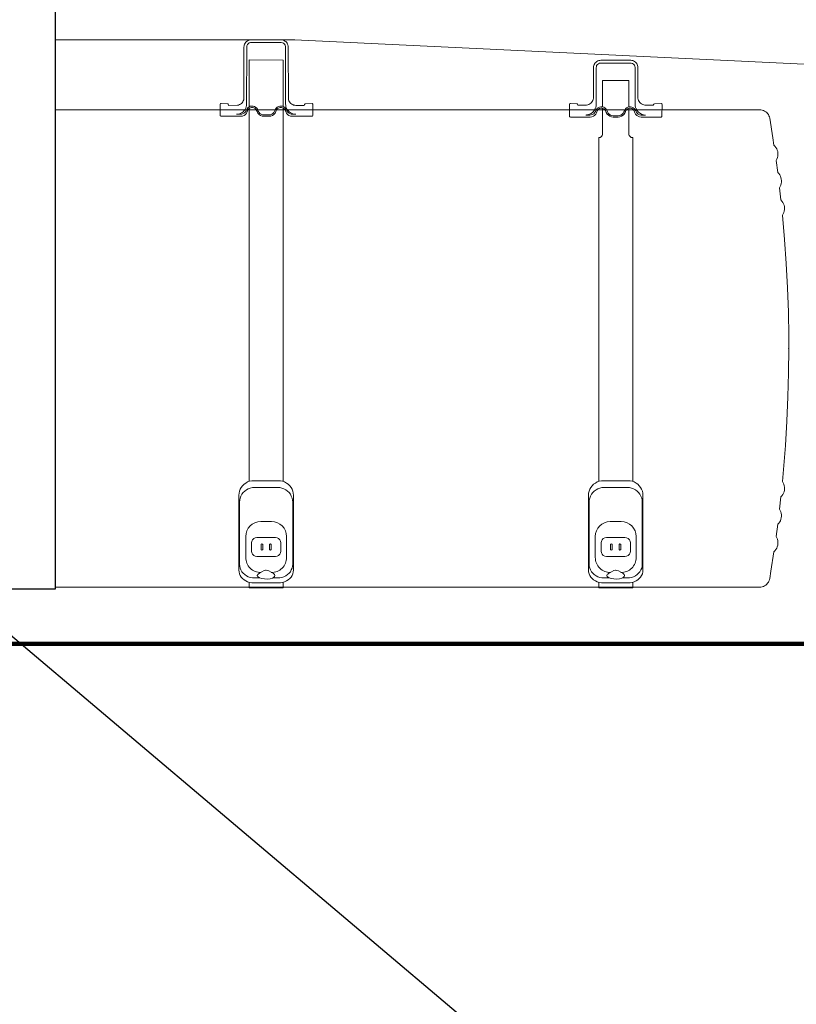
# Model space of a CAD drawing. Header units: millimetres. Extents: x 2204655785 to 2205143108, y 485765510 to 486291538.
# Tile 49 of 156: x 2204976786 to 2204977983, y 486172920 to 486174437. Entities that reach past the tile are written whole.
import ezdxf
from ezdxf.enums import TextEntityAlignment as Align
from ezdxf.lldxf.tags import DXFTag

# ---------------------------------------------------------------- set-up
doc = ezdxf.new("R2010")
doc.units = ezdxf.units.MM
for name, pattern in [('DASHED2', [9.525, 6.35, -3.175]), ('НЕВИДИМАЯX2', [19.05, 12.7, -6.35]), ('ОСЕВАЯ2', [28.575, 19.05, -3.175, 3.175, -3.175])]:
    doc.linetypes.add(name, pattern=pattern)
for name, color, linetype in [('206ППР Панелевоз', 7, 'Continuous'), ('ППР_Автокран СКАТ-40', 7, 'Continuous'), ('ППР_Автокран_Линия предупреждения', 1, 'Continuous'), ('ППР_Автокран_Опасная зона', 1, 'Continuous'), ('ППР_Автокран_Стрела', 7, 'Continuous'), ('ППР_Автокран_Стрела_15м', 7, 'Continuous'), ('ППР_Опасная зона от крана', 1, 'Continuous'), ('ППР_Разрез', 5, 'Continuous'), ('ППР_СКЛАД №2', 7, 'Continuous'), ('ППР_Стрела', 7, 'Continuous')]:
    doc.layers.add(name, color=color, linetype=linetype)
doc.styles.add('ППРк_М1-1', font='GOST_Common Italic.ttf', dxfattribs={"height": 800})
doc.styles.add('ППРк_М1-1кран', font='GOST_Common Italic.ttf', dxfattribs={"width": 0.8, "height": 600})
tags = doc.linetypes.add('опасная зона_Кран', pattern='A,30,-8,4,-8,30,-8,4,-8,30,-8,4,[230,Bbox.shx,S=2.5,R=0,X=0,Y=-10],-6', length=148).pattern_tags.tags
tags[24] = DXFTag(74, 5)

# ---------------------------------------------------------------- blocks, each defined once
blk = doc.blocks.new('*U374')
at = {"layer": 'ППР_Стрела', "linetype": 'Continuous', "lineweight": 100}
blk.add_line((135, -35000), (29475, -35000), dxfattribs=at)
at = {"style": 'ППРк_М1-1', "width": 0.8}
for tag, p, height, flags in [('ОПАСНАЯ_ЗОНА', (25480.86, 21929.55), 800, 1), ('ОТЛЕТ_ГРУЗА', (25413.72, 20678.22), 800, 1), ('Кол-во_элементов', (2695.66, -1978.25), 1200, 8)]:
    blk.add_attdef(tag, p, '', height=height, dxfattribs=dict(at, flags=flags))
at = {"style": 'ППРк_М1-1', "width": 0.8, "flags": 8}
blk.add_attdef('МАРКА_КРАНА', text='', height=1200, dxfattribs=at).set_placement((8837.5, 818.17), align=Align.CENTER)
blk.add_attdef('ВЫСОТА', text='', height=1200, dxfattribs=at).set_placement((9134.89, -8454.02), align=Align.MIDDLE_CENTER)
at = {"layer": 'Defpoints', "style": 'ППРк_М1-1', "width": 0.8, "flags": 1}
for tag, p in [('МАКСИМАЛЬНАЯ_ДЛИНА_ГРУЗА', (25470.43, 19233.22)), ('ШИРИНА_ГРУЗА', (25397.01, 17803.51))]:
    blk.add_attdef(tag, p, '', height=800, dxfattribs=at)
at = {"layer": 'ППР_Разрез', "style": 'ППРк_М1-1кран', "width": 0.8, "flags": 8}
for tag, p in [('РАЗРЕЗ2', (-1027.85, 55181.17)), ('РАЗРЕЗ', (-1731.87, -54129.29))]:
    blk.add_attdef(tag, p, '', height=800, dxfattribs=at)
at = {"layer": 'ППР_Стрела', "style": 'ППРк_М1-1кран', "width": 0.8, "flags": 8}
for tag, p in [('ВЫСОТА_КРЮКА_ГОРИЗ', (-22781.64, 24557.61)), ('ВЫСОТА_КРЮКА_НАКЛ', (-23522.06, 23711.4)), ('ГАБАРИТ_СТРЕЛЫ', (-25019.84, 21408.72)), ('ВЫЛЕТ', (-19745.38, 16966.54))]:
    blk.add_attdef(tag, p, '', height=800, rotation=317, dxfattribs=at)
blk = doc.blocks.new('*U420')
at = {"layer": 'ППР_Опасная зона от крана', "linetype": 'опасная зона_Кран', "lineweight": 80, "ltscale": 100}
blk.add_arc((135, 0), 50270, 90, 270, dxfattribs=at)
at = {"layer": 'ППР_Стрела', "linetype": 'НЕВИДИМАЯX2', "lineweight": 50, "ltscale": 100}
blk.add_arc((135, 0), 38700, 90, 270, dxfattribs=at)
at = {"style": 'ППРк_М1-1', "width": 0.8}
for tag, p, height, flags in [('ОПАСНАЯ_ЗОНА', (25480.86, 21929.55), 800, 1), ('ОТЛЕТ_ГРУЗА', (25413.72, 20678.22), 800, 1), ('Кол-во_элементов', (2695.66, -1978.25), 1200, 8)]:
    blk.add_attdef(tag, p, '', height=height, dxfattribs=dict(at, flags=flags))
at = {"style": 'ППРк_М1-1', "width": 0.8, "flags": 8}
blk.add_attdef('МАРКА_КРАНА', text='', height=1200, dxfattribs=at).set_placement((8837.5, 818.17), align=Align.CENTER)
blk.add_attdef('ВЫСОТА', text='', height=1200, dxfattribs=at).set_placement((9134.89, -8454.02), align=Align.MIDDLE_CENTER)
at = {"layer": 'Defpoints', "style": 'ППРк_М1-1', "width": 0.8, "flags": 1}
for tag, p in [('МАКСИМАЛЬНАЯ_ДЛИНА_ГРУЗА', (25470.43, 19233.22)), ('ШИРИНА_ГРУЗА', (25397.01, 17803.51))]:
    blk.add_attdef(tag, p, '', height=800, dxfattribs=at)
at = {"layer": 'ППР_Разрез', "style": 'ППРк_М1-1кран', "width": 0.8, "flags": 8}
for tag, p in [('РАЗРЕЗ2', (-1027.85, 55181.17)), ('РАЗРЕЗ', (-1731.87, -54129.29))]:
    blk.add_attdef(tag, p, '', height=800, dxfattribs=at)
at = {"layer": 'ППР_Стрела', "style": 'ППРк_М1-1кран', "width": 0.8, "flags": 8}
for tag, p in [('ВЫСОТА_КРЮКА_ГОРИЗ', (-19652.89, 21607.87)), ('ГАБАРИТ_СТРЕЛЫ', (-25019.84, 21408.72)), ('ВЫСОТА_КРЮКА_НАКЛ', (-20393.31, 20761.66)), ('ВЫЛЕТ', (-16616.63, 14016.8))]:
    blk.add_attdef(tag, p, '', height=800, rotation=317, dxfattribs=at)
blk = doc.blocks.new('*U778')
at = {"layer": 'ППР_Автокран_Линия предупреждения', "color": 1, "linetype": 'ОСЕВАЯ2', "ltscale": 100}
blk.add_line((29.42, 9142.43), (17179.44, -5356.55), dxfattribs=at)
at = {"layer": 'ППР_Автокран_Опасная зона', "color": 1, "linetype": 'опасная зона_Кран', "lineweight": 80, "ltscale": 100}
blk.add_arc((-3.65, 4.56), 29000, 319.788537, 219.788112, dxfattribs=at)
at = {"layer": 'ППР_Автокран_Стрела', "lineweight": 50}
blk.add_arc((-3.65, 4.56), 18000, 319.786841, 219.78643, dxfattribs=at)
at = {"layer": 'ППР_Автокран_Стрела_15м', "linetype": 'DASHED2', "lineweight": 35}
blk.add_arc((0.22, 1.42), 15000, 319.786203, 219.767437, dxfattribs=at)
blk = doc.blocks.new('*U789')
blk.add_lwpolyline([(-1738.9, 2701.1), (-4301.1, 2701.1), (-4301.1, 203.8), (-1738.9, 203.8)], close=True)
at = {"layer": '206ППР Панелевоз', "lineweight": 5}
for p, q in [((-1370.4, 1049.5), (-1738.9, 1049.5)), ((-1444.9, 1046.8), (-1446, 1045.7)), ((-1443.6, 1047.7), (-1444.9, 1046.8)), ((-1442.2, 1048.5), (-1443.6, 1047.7)), ((-1440.7, 1049), (-1442.2, 1048.5)), ((-1439.2, 1049.4), (-1440.7, 1049)), ((-1437.6, 1049.5), (-1439.2, 1049.4)), ((-1391.4, 1049.5), (-1437.6, 1049.5)), ((-1389.9, 1049.4), (-1391.4, 1049.5)), ((-1388.3, 1049), (-1389.9, 1049.4)), ((-1386.8, 1048.5), (-1388.3, 1049)), ((-1385.5, 1047.7), (-1386.8, 1048.5)), ((-1384.2, 1046.8), (-1385.5, 1047.7)), ((-1383.1, 1045.7), (-1384.2, 1046.8)), ((-95.9, 989.1), (-1370.6, 1049.4)), ((-1448.5, 1040), (-1448.7, 1038.5)), ((-1448.7, 1038.5), (-1448.7, 960.2)), ((-1448.2, 1041.6), (-1448.5, 1040)), ((-1447.7, 1043), (-1448.2, 1041.6)), ((-1446.9, 1044.4), (-1447.7, 1043)), ((-1446, 1045.7), (-1446.9, 1044.4)), ((-1444.6, 948.5), (-1444.5, 1038.5)), ((-1444.5, 1038.5), (-1444.2, 1040.4)), ((-1444.2, 1040.4), (-1443.4, 1042.2)), ((-1443.4, 1042.2), (-1442.1, 1043.6)), ((-1442.1, 1043.6), (-1440.5, 1044.7)), ((-1440.5, 1044.7), (-1438.6, 1045.2)), ((-1438.6, 1045.2), (-1437.6, 1045.3)), ((-1437.6, 1045.3), (-1391.4, 1045.3)), ((-1391.4, 1045.3), (-1389.5, 1045)), ((-1389.5, 1045), (-1387.7, 1044.2)), ((-1387.7, 1044.2), (-1386.3, 1042.9)), ((-1386.3, 1042.9), (-1385.2, 1041.3)), ((-1385.2, 1041.3), (-1384.7, 1039.4)), ((-1384.7, 1039.4), (-1384.6, 1038.5)), ((-1384.6, 1038.5), (-1384.6, 950.7)), ((-1382.2, 1044.4), (-1383.1, 1045.7)), ((-1381.4, 1043), (-1382.2, 1044.4)), ((-1380.9, 1041.6), (-1381.4, 1043)), ((-1380.5, 1040), (-1380.9, 1041.6)), ((-1380.4, 1038.5), (-1380.5, 1040)), ((-1380.3, 958.5), (-1380.4, 1038.5)), ((-1388.3, 1018.4), (-1440.8, 1018.5)), ((-1440.8, 1018.5), (-1440.8, 946.3)), ((-1388.3, 946.8), (-1388.3, 1018.4)), ((-904.9, 1016.2), (-906.2, 1015.3)), ((-903.5, 1017), (-904.9, 1016.2)), ((-902, 1017.5), (-903.5, 1017)), ((-900.5, 1017.9), (-902, 1017.5)), ((-898.9, 1018), (-900.5, 1017.9)), ((-852.7, 1018), (-898.9, 1018)), ((-851.2, 1017.9), (-852.7, 1018)), ((-849.6, 1017.5), (-851.2, 1017.9)), ((-848.2, 1017), (-849.6, 1017.5)), ((-846.8, 1016.2), (-848.2, 1017)), ((-845.5, 1015.3), (-846.8, 1016.2)), ((-909.9, 1008.5), (-910, 1007)), ((-910, 1007), (-910, 961.1)), ((-909.5, 1010.1), (-909.9, 1008.5)), ((-909, 1011.5), (-909.5, 1010.1)), ((-908.2, 1012.9), (-909, 1011.5)), ((-907.3, 1014.2), (-908.2, 1012.9)), ((-906.2, 1015.3), (-907.3, 1014.2)), ((-905.7, 1007.9), (-905.8, 1007)), ((-905.8, 1007), (-905.8, 950.5)), ((-905.2, 1009.8), (-905.7, 1007.9)), ((-904.1, 1011.4), (-905.2, 1009.8)), ((-902.6, 1012.7), (-904.1, 1011.4)), ((-900.9, 1013.5), (-902.6, 1012.7)), ((-898.9, 1013.8), (-900.9, 1013.5)), ((-852.7, 1013.8), (-898.9, 1013.8)), ((-851.8, 1013.7), (-852.7, 1013.8)), ((-849.9, 1013.2), (-851.8, 1013.7)), ((-848.3, 1012.1), (-849.9, 1013.2)), ((-847, 1010.7), (-848.3, 1012.1)), ((-846.2, 1008.9), (-847, 1010.7)), ((-845.9, 1007), (-846.2, 1008.9)), ((-845.9, 950.5), (-845.9, 1007)), ((-844.4, 1014.2), (-845.5, 1015.3)), ((-843.5, 1012.9), (-844.4, 1014.2)), ((-842.7, 1011.5), (-843.5, 1012.9)), ((-842.2, 1010.1), (-842.7, 1011.5)), ((-841.8, 1008.5), (-842.2, 1010.1)), ((-841.7, 1007), (-841.8, 1008.5)), ((-841.7, 961.2), (-841.7, 1007)), ((-855.4, 987), (-896.3, 987)), ((-896.3, 987), (-896.3, 946.1)), ((-855.4, 946.1), (-855.4, 987)), ((-1449.1, 956.9), (-1449.7, 955.4)), ((-1448.8, 958.5), (-1449.1, 956.9)), ((-1448.7, 960.2), (-1448.8, 958.5)), ((-1448.7, 960.2), (-1448.7, 960.2)), ((-1379.9, 956.9), (-1380.3, 958.5)), ((-1379.4, 955.4), (-1379.9, 956.9)), ((-911.1, 956), (-912, 954.4)), ((-910.5, 957.7), (-911.1, 956)), ((-910.1, 959.5), (-910.5, 957.7)), ((-910, 961.2), (-910.1, 959.5)), ((-910, 961.2), (-910, 961.2)), ((-896.3, 956.9), (-896.3, 956.8)), ((-855.4, 956.8), (-855.4, 956.9)), ((-841.6, 959.4), (-841.7, 961.2)), ((-841.7, 961.2), (-841.7, 961.2)), ((-841.7, 961.2), (-841.7, 961.2)), ((-841.2, 957.7), (-841.6, 959.4)), ((-840.6, 956), (-841.2, 957.7)), ((-839.7, 954.4), (-840.6, 956)), ((-654.1, 941.9), (-1738.9, 941.9)), ((-1485.2, 950.6), (-1485.4, 949.8)), ((-1485.4, 949.8), (-1485.4, 933.4)), ((-1484.6, 951.2), (-1485.2, 950.6)), ((-1483.7, 951.4), (-1484.6, 951.2)), ((-1473.5, 950.7), (-1483.7, 951.4)), ((-1472.8, 950.3), (-1473.5, 950.7)), ((-1472.3, 949.6), (-1472.8, 950.3)), ((-1472.3, 948.6), (-1472.3, 949.6)), ((-1458.6, 948.8), (-1472.3, 948.6)), ((-1457, 949.1), (-1458.6, 948.8)), ((-1455.4, 949.7), (-1457, 949.1)), ((-1454, 950.5), (-1455.4, 949.7)), ((-1452.7, 951.5), (-1454, 950.5)), ((-1451.5, 952.6), (-1452.7, 951.5)), ((-1450.5, 953.9), (-1451.5, 952.6)), ((-1449.7, 955.4), (-1450.5, 953.9)), ((-1449.9, 938.8), (-1448.3, 940.4)), ((-1448.3, 940.4), (-1447, 942.2)), ((-1447, 942.2), (-1445.9, 944.2)), ((-1445.9, 944.2), (-1445.1, 946.3)), ((-1444, 943.2), (-1445.4, 940.3)), ((-1445.1, 946.3), (-1444.6, 948.5)), ((-1442.7, 944.9), (-1444, 943.2)), ((-1443.6, 938.6), (-1442.6, 941.5)), ((-1440.9, 946.2), (-1442.7, 944.9)), ((-1442.6, 941.5), (-1441.6, 942.9)), ((-1441.6, 942.9), (-1440.3, 944.1)), ((-1439, 947.1), (-1440.9, 946.2)), ((-1440.8, 947), (-1440.8, 946.9)), ((-1440.8, 943.6), (-1440.8, 940.1)), ((-1440.3, 944.1), (-1438.8, 944.9)), ((-1436.9, 947.5), (-1439, 947.1)), ((-1438.8, 944.9), (-1437.1, 945.4)), ((-1437.1, 945.4), (-1435.3, 945.4)), ((-1434.7, 947.4), (-1436.9, 947.5)), ((-1435.3, 945.4), (-1433.6, 945)), ((-1432.6, 946.9), (-1434.7, 947.4)), ((-1433.6, 945), (-1432.1, 944.3)), ((-1430.7, 945.9), (-1432.6, 946.9)), ((-1432.1, 944.3), (-1430.7, 943.2)), ((-1429.1, 944.5), (-1430.7, 945.9)), ((-1430.7, 943.2), (-1429.7, 941.8)), ((-1429.7, 941.8), (-1428.5, 938.9)), ((-1427.8, 942.7), (-1429.1, 944.5)), ((-1426.6, 939.7), (-1427.8, 942.7)), ((-1400.2, 942.7), (-1401.4, 939.7)), ((-1398.9, 944.5), (-1400.2, 942.7)), ((-1399.5, 938.9), (-1398.3, 941.8)), ((-1397.3, 945.9), (-1398.9, 944.5)), ((-1398.3, 941.8), (-1397.3, 943.2)), ((-1395.4, 946.9), (-1397.3, 945.9)), ((-1397.3, 943.2), (-1395.9, 944.3)), ((-1395.9, 944.3), (-1394.4, 945)), ((-1393.3, 947.4), (-1395.4, 946.9)), ((-1394.4, 945), (-1392.7, 945.4)), ((-1391.1, 947.5), (-1393.3, 947.4)), ((-1392.7, 945.4), (-1390.9, 945.4)), ((-1389, 947.1), (-1391.1, 947.5)), ((-1390.9, 945.4), (-1389.2, 944.9)), ((-1389.2, 944.9), (-1387.7, 944.1)), ((-1387.1, 946.2), (-1389, 947.1)), ((-1388.3, 944.3), (-1388.3, 940.1)), ((-1387.7, 944.1), (-1386.4, 942.9)), ((-1385.4, 944.9), (-1387.1, 946.2)), ((-1386.4, 942.9), (-1385.4, 941.5)), ((-1384, 943.2), (-1385.4, 944.9)), ((-1385.4, 941.5), (-1384.4, 938.6)), ((-1384.6, 950.7), (-1384.4, 948.5)), ((-1384.6, 950.7), (-1384.6, 950.7)), ((-1384.4, 948.5), (-1384, 946.3)), ((-1384, 946.3), (-1383.2, 944.2)), ((-1382.6, 940.3), (-1384, 943.2)), ((-1383.2, 944.2), (-1382.1, 942.2)), ((-1382.1, 942.2), (-1380.8, 940.4)), ((-1380.8, 940.4), (-1379.2, 938.8)), ((-1378.6, 953.9), (-1379.4, 955.4)), ((-1377.6, 952.6), (-1378.6, 953.9)), ((-1376.4, 951.5), (-1377.6, 952.6)), ((-1375.1, 950.5), (-1376.4, 951.5)), ((-1373.6, 949.7), (-1375.1, 950.5)), ((-1372.1, 949.1), (-1373.6, 949.7)), ((-1370.5, 948.8), (-1372.1, 949.1)), ((-1368.9, 948.6), (-1370.5, 948.8)), ((-1355.7, 948.6), (-1368.9, 948.6)), ((-1355.6, 949.8), (-1355.7, 948.6)), ((-1355.1, 950.5), (-1355.6, 949.8)), ((-1354.3, 950.7), (-1355.1, 950.5)), ((-1343.8, 951.3), (-1354.3, 950.7)), ((-1343.2, 951), (-1343.8, 951.3)), ((-1342.8, 950.4), (-1343.2, 951)), ((-1342.6, 949.8), (-1342.8, 950.4)), ((-1342.7, 932.7), (-1342.6, 949.8)), ((-947.1, 950.5), (-947.2, 949.8)), ((-947.2, 949.8), (-947.2, 932.1)), ((-946.5, 951.2), (-947.1, 950.5)), ((-945.6, 951.4), (-946.5, 951.2)), ((-935.4, 950.7), (-945.6, 951.4)), ((-934.6, 950.4), (-935.4, 950.7)), ((-934.2, 949.6), (-934.6, 950.4)), ((-934.1, 948.7), (-934.2, 949.6)), ((-922.6, 948.7), (-934.1, 948.7)), ((-920.8, 948.8), (-922.6, 948.7)), ((-922.6, 948.7), (-922.6, 948.7)), ((-919, 949.2), (-920.8, 948.8)), ((-917.3, 949.8), (-919, 949.2)), ((-915.8, 950.7), (-917.3, 949.8)), ((-914.3, 951.7), (-915.8, 950.7)), ((-913.1, 953), (-914.3, 951.7)), ((-912, 954.4), (-913.1, 953)), ((-908.9, 940.8), (-910.5, 938.8)), ((-907.5, 943), (-908.9, 940.8)), ((-906.6, 945.4), (-907.5, 943)), ((-907.2, 939), (-905.9, 941.9)), ((-906, 947.9), (-906.6, 945.4)), ((-905.8, 950.5), (-906, 947.9)), ((-905.9, 941.9), (-904.5, 943.6)), ((-905.8, 952.7), (-905.8, 952.7)), ((-904.5, 943.6), (-902.8, 944.9)), ((-904.4, 940.2), (-903.4, 941.6)), ((-903.4, 941.6), (-902.2, 942.8)), ((-902.8, 944.9), (-900.8, 945.8)), ((-902.2, 942.8), (-900.6, 943.6)), ((-900.8, 945.8), (-898.7, 946.2)), ((-900.6, 943.6), (-898.9, 944.1)), ((-898.9, 944.1), (-897.2, 944.1)), ((-898.7, 946.2), (-896.5, 946.1)), ((-897.2, 944.1), (-895.5, 943.7)), ((-896.5, 946.1), (-894.4, 945.6)), ((-896.3, 948.1), (-896.3, 948)), ((-896.3, 943.9), (-896.3, 903.8)), ((-895.5, 943.7), (-893.9, 943)), ((-894.4, 945.6), (-892.5, 944.6)), ((-893.9, 943), (-892.6, 941.9)), ((-892.6, 941.9), (-891.5, 940.5)), ((-892.5, 944.6), (-890.9, 943.2)), ((-891.5, 940.5), (-890.4, 937.6)), ((-890.9, 943.2), (-889.6, 941.4)), ((-889.6, 941.4), (-888.4, 938.4)), ((-863.2, 938.4), (-862, 941.4)), ((-862, 941.4), (-860.8, 943.2)), ((-861.3, 937.6), (-860.2, 940.5)), ((-860.8, 943.2), (-859.1, 944.6)), ((-860.2, 940.5), (-859.1, 941.9)), ((-859.1, 944.6), (-857.2, 945.6)), ((-859.1, 941.9), (-857.8, 943)), ((-857.8, 943), (-856.2, 943.7)), ((-857.2, 945.6), (-855.1, 946.1)), ((-856.2, 943.7), (-854.5, 944.1)), ((-855.4, 943.9), (-855.4, 903.8)), ((-855.1, 946.1), (-853, 946.2)), ((-854.5, 944.1), (-852.8, 944.1)), ((-853, 946.2), (-850.9, 945.8)), ((-852.8, 944.1), (-851.1, 943.6)), ((-851.1, 943.6), (-849.5, 942.8)), ((-850.9, 945.8), (-848.9, 944.9)), ((-849.5, 942.8), (-848.2, 941.6)), ((-848.9, 944.9), (-847.2, 943.6)), ((-848.2, 941.6), (-847.3, 940.2)), ((-847.2, 943.6), (-845.8, 941.9)), ((-845.8, 952.7), (-845.9, 952.7)), ((-845.7, 947.9), (-845.9, 950.5)), ((-845.8, 941.9), (-844.9, 940)), ((-845.1, 945.4), (-845.7, 947.9)), ((-844.1, 943), (-845.1, 945.4)), ((-842.8, 940.8), (-844.1, 943)), ((-841.2, 938.8), (-842.8, 940.8)), ((-838.6, 953), (-839.7, 954.4)), ((-837.4, 951.7), (-838.6, 953)), ((-835.9, 950.7), (-837.4, 951.7)), ((-834.3, 949.8), (-835.9, 950.7)), ((-832.7, 949.2), (-834.3, 949.8)), ((-830.9, 948.8), (-832.7, 949.2)), ((-829.1, 948.7), (-830.9, 948.8)), ((-829.1, 948.7), (-829.1, 948.7)), ((-817.6, 948.7), (-829.1, 948.7)), ((-829.1, 948.7), (-829.1, 948.7)), ((-817.4, 949.8), (-817.6, 948.7)), ((-816.9, 950.5), (-817.4, 949.8)), ((-816.1, 950.8), (-816.9, 950.5)), ((-805.4, 951.3), (-816.1, 950.8)), ((-804.7, 950.7), (-805.4, 951.3)), ((-804.4, 949.8), (-804.7, 950.7)), ((-804.6, 931.4), (-804.4, 949.8)), ((-654.1, 941.9), (-652.1, 941.7)), ((-652.1, 941.7), (-650.1, 941.3)), ((-650.1, 941.3), (-648.2, 940.7)), ((-648.2, 940.7), (-646.4, 939.8)), ((-1485.4, 933.4), (-1485.2, 932.5)), ((-1485.2, 932.5), (-1484.5, 932)), ((-1484.5, 932), (-1483.8, 931.8)), ((-1483.8, 931.8), (-1453.4, 931.8)), ((-1460.2, 935), (-1458, 935.1)), ((-1453.9, 935), (-1460.2, 935)), ((-1458, 935.1), (-1455.8, 935.6)), ((-1455.8, 935.6), (-1453.7, 936.4)), ((-1451.8, 935.2), (-1453.9, 935)), ((-1453.7, 936.4), (-1451.7, 937.5)), ((-1453.4, 931.8), (-1450.9, 932.1)), ((-1449.8, 935.9), (-1451.8, 935.2)), ((-1451.7, 937.5), (-1449.9, 938.8)), ((-1450.9, 932.1), (-1448.5, 933)), ((-1448, 937), (-1449.8, 935.9)), ((-1448.5, 933), (-1446.4, 934.5)), ((-1446.5, 938.5), (-1448, 937)), ((-1445.4, 940.3), (-1446.5, 938.5)), ((-1446.4, 934.5), (-1444.7, 936.4)), ((-1444.7, 936.4), (-1443.6, 938.6)), ((-1440.8, 940.1), (-1440.8, 881.6)), ((-1428.5, 938.9), (-1427.2, 936.5)), ((-1427.2, 936.5), (-1425.4, 934.6)), ((-1425.5, 937.8), (-1426.6, 939.7)), ((-1424, 936.2), (-1425.5, 937.8)), ((-1425.4, 934.6), (-1423.1, 933.1)), ((-1422.2, 934.9), (-1424, 936.2)), ((-1423.1, 933.1), (-1420.6, 932.1)), ((-1420.1, 934.2), (-1422.2, 934.9)), ((-1420.6, 932.1), (-1417.9, 931.8)), ((-1417.9, 933.9), (-1420.1, 934.2)), ((-1410.1, 933.9), (-1417.9, 933.9)), ((-1417.9, 931.8), (-1410.1, 931.8)), ((-1407.9, 934.2), (-1410.1, 933.9)), ((-1410.1, 931.8), (-1407.4, 932.1)), ((-1405.8, 934.9), (-1407.9, 934.2)), ((-1407.4, 932.1), (-1404.9, 933.1)), ((-1404, 936.2), (-1405.8, 934.9)), ((-1404.9, 933.1), (-1402.6, 934.6)), ((-1402.5, 937.8), (-1404, 936.2)), ((-1402.6, 934.6), (-1400.8, 936.5)), ((-1401.4, 939.7), (-1402.5, 937.8)), ((-1400.8, 936.5), (-1399.5, 938.9)), ((-1388.3, 940.1), (-1388.3, 881.6)), ((-1384.4, 938.6), (-1383.3, 936.4)), ((-1383.3, 936.4), (-1381.6, 934.5)), ((-1381.5, 938.5), (-1382.6, 940.3)), ((-1381.6, 934.5), (-1379.5, 933)), ((-1380, 937), (-1381.5, 938.5)), ((-1378.2, 935.9), (-1380, 937)), ((-1379.5, 933), (-1377.1, 932.1)), ((-1379.2, 938.8), (-1377.4, 937.5)), ((-1376.2, 935.2), (-1378.2, 935.9)), ((-1377.4, 937.5), (-1375.4, 936.4)), ((-1377.1, 932.1), (-1374.6, 931.8)), ((-1374.1, 935), (-1376.2, 935.2)), ((-1375.4, 936.4), (-1373.3, 935.6)), ((-1374.6, 931.8), (-1344.2, 931.8)), ((-1368.9, 935), (-1374.1, 935)), ((-1373.3, 935.6), (-1371.1, 935.1)), ((-1371.1, 935.1), (-1368.9, 935)), ((-1344.2, 931.8), (-1343.3, 932.1)), ((-1343.3, 932.1), (-1342.7, 932.7)), ((-947.2, 932.1), (-947, 931.2)), ((-947, 931.2), (-946.3, 930.7)), ((-946.3, 930.7), (-945.7, 930.5)), ((-945.7, 930.5), (-915.2, 930.5)), ((-920.7, 933.8), (-921.7, 933.7)), ((-921.7, 933.7), (-915.7, 933.7)), ((-917.7, 934.4), (-920.7, 933.8)), ((-914.8, 935.5), (-917.7, 934.4)), ((-915.7, 933.7), (-913.6, 933.9)), ((-915.2, 930.5), (-912.7, 930.8)), ((-912.2, 937.2), (-914.8, 935.5)), ((-913.6, 933.9), (-911.6, 934.6)), ((-912.7, 930.8), (-910.3, 931.7)), ((-910.5, 938.8), (-912.2, 937.2)), ((-911.6, 934.6), (-909.8, 935.7)), ((-910.3, 931.7), (-908.3, 933.2)), ((-909.8, 935.7), (-908.3, 937.2)), ((-908.3, 937.2), (-907.2, 939)), ((-908.3, 933.2), (-906.6, 935.1)), ((-906.6, 935.1), (-905.4, 937.3)), ((-905.4, 937.3), (-904.4, 940.2)), ((-890.4, 937.6), (-889, 935.2)), ((-889, 935.2), (-887.2, 933.3)), ((-888.4, 938.4), (-887.4, 936.5)), ((-887.4, 936.5), (-885.8, 934.9)), ((-887.2, 933.3), (-885, 931.8)), ((-885.8, 934.9), (-884, 933.6)), ((-885, 931.8), (-882.4, 930.8)), ((-884, 933.6), (-881.9, 932.9)), ((-882.4, 930.8), (-879.7, 930.5)), ((-881.9, 932.9), (-879.7, 932.6)), ((-879.7, 932.6), (-871.9, 932.6)), ((-879.7, 930.5), (-871.9, 930.5)), ((-871.9, 932.6), (-869.8, 932.9)), ((-871.9, 930.5), (-869.3, 930.8)), ((-869.8, 932.9), (-867.7, 933.6)), ((-869.3, 930.8), (-866.7, 931.8)), ((-867.7, 933.6), (-865.8, 934.9)), ((-866.7, 931.8), (-864.5, 933.3)), ((-865.8, 934.9), (-864.3, 936.5)), ((-864.5, 933.3), (-862.6, 935.2)), ((-864.3, 936.5), (-863.2, 938.4)), ((-862.6, 935.2), (-861.3, 937.6)), ((-847.3, 940.2), (-846.3, 937.3)), ((-846.3, 937.3), (-845.1, 935.1)), ((-845.1, 935.1), (-843.4, 933.2)), ((-844.9, 940), (-844, 938.1)), ((-844.9, 940), (-844.9, 940)), ((-844, 938.1), (-842.6, 936.4)), ((-843.4, 933.2), (-841.3, 931.7)), ((-842.6, 936.4), (-841, 935.1)), ((-841.3, 931.7), (-839, 930.8)), ((-838.6, 936.6), (-841.2, 938.8)), ((-841, 935.1), (-839.1, 934.2)), ((-839.1, 934.2), (-837, 933.7)), ((-839, 930.8), (-836.4, 930.5)), ((-835.9, 935.1), (-838.6, 936.6)), ((-837, 933.7), (-830, 933.7)), ((-836.4, 930.5), (-806, 930.5)), ((-833, 934.1), (-835.9, 935.1)), ((-829.9, 933.7), (-833, 934.1)), ((-830, 933.7), (-829.9, 933.7)), ((-806, 930.5), (-805.2, 930.8)), ((-805.2, 930.8), (-804.6, 931.4)), ((-646.4, 939.8), (-644.7, 938.7)), ((-644.7, 938.7), (-643.1, 937.5)), ((-643.1, 937.5), (-641.8, 936)), ((-641.8, 936), (-640.6, 934.3)), ((-640.6, 934.3), (-639.7, 932.5)), ((-639.7, 932.5), (-639, 930.7)), ((-639, 930.7), (-638.5, 928.7)), ((-638.5, 928.7), (-633.7, 898.6)), ((-901.6, 899), (-902.1, 899)), ((-902.1, 899), (-902.1, 369.2)), ((-901.6, 899), (-899.6, 899.3)), ((-899.6, 899.3), (-897.9, 900.4)), ((-897.9, 900.4), (-896.7, 901.9)), ((-896.7, 901.9), (-896.3, 903.8)), ((-855.4, 903.8), (-855, 901.9)), ((-855, 901.9), (-853.8, 900.4)), ((-853.8, 900.4), (-852.1, 899.3)), ((-852.1, 899.3), (-850.1, 899)), ((-849.6, 899), (-850.1, 899)), ((-849.6, 899), (-849.6, 369.2)), ((-633.7, 898.6), (-632, 887.3)), ((-1440.8, 881.6), (-1440.8, 881)), ((-1440.8, 881), (-1440.8, 880.4)), ((-1440.8, 880.4), (-1440.8, 866.4)), ((-1388.3, 881.6), (-1388.3, 881)), ((-1388.3, 881), (-1388.3, 880.4)), ((-1388.3, 880.4), (-1388.3, 866.4)), ((-632, 887.3), (-630.4, 885.7)), ((-630.4, 885.7), (-628.9, 883.8)), ((-628.9, 883.8), (-627.8, 881.8)), ((-627.8, 881.8), (-626.9, 879.6)), ((-1440.8, 866.4), (-1440.8, 369.2)), ((-1388.3, 866.4), (-1388.3, 369.2)), ((-627.6, 865.8), (-628.7, 863.8)), ((-626.7, 868), (-627.6, 865.8)), ((-626.9, 879.6), (-626.2, 877.3)), ((-626.1, 870.3), (-626.7, 868)), ((-626.2, 877.3), (-625.9, 875)), ((-625.9, 872.7), (-626.1, 870.3)), ((-625.9, 875), (-625.9, 872.7)), ((-628.7, 863.8), (-626.2, 845.1)), ((-626.2, 845.1), (-624.6, 843.4)), ((-624.6, 843.4), (-623.2, 841.5)), ((-623.2, 841.5), (-622.1, 839.4)), ((-622.1, 839.4), (-621.3, 837.2)), ((-621.3, 837.2), (-620.7, 835)), ((-620.7, 835), (-620.4, 832.6)), ((-622.2, 823.6), (-623.4, 821.5)), ((-623.4, 821.5), (-621.3, 802.8)), ((-621.3, 825.7), (-622.2, 823.6)), ((-620.7, 828), (-621.3, 825.7)), ((-620.4, 830.3), (-620.7, 828)), ((-620.4, 832.6), (-620.4, 830.3)), ((-621.3, 802.8), (-619.7, 801)), ((-619.7, 801), (-618.4, 799.1)), ((-618.4, 799.1), (-617.3, 797.1)), ((-617.3, 797.1), (-616.5, 794.9)), ((-616.5, 794.9), (-616, 792.6)), ((-616, 792.6), (-615.7, 790.3)), ((-615.7, 790.3), (-615.8, 787.9)), ((-617.7, 781.3), (-618.9, 779.3)), ((-618.9, 779.3), (-615.7, 742)), ((-616.8, 783.4), (-617.7, 781.3)), ((-616.2, 785.6), (-616.8, 783.4)), ((-615.8, 787.9), (-616.2, 785.6)), ((-615.7, 742), (-613.1, 704.8)), ((-613.1, 704.8), (-611.1, 667.5)), ((-611.1, 667.5), (-609.8, 630.1)), ((-609.8, 630.1), (-609.2, 592.8)), ((-609.2, 592.8), (-609.1, 574.1)), ((-609.1, 574.1), (-609.4, 536.8)), ((-609.4, 536.8), (-610.4, 499.4)), ((-610.4, 499.4), (-612, 462.1)), ((-612, 462.1), (-614.3, 424.8)), ((-614.3, 424.8), (-617.2, 387.6)), ((-617.2, 387.6), (-618.9, 369)), ((-1450.9, 362.7), (-1448.6, 364.9)), ((-1448.6, 364.9), (-1445.9, 366.8)), ((-1445.9, 366.8), (-1443, 368.4)), ((-1443, 368.4), (-1439.9, 369.5)), ((-1439.9, 369.5), (-1436.7, 370.2)), ((-1436.7, 370.2), (-1433.4, 370.4)), ((-1395.6, 370.4), (-1433.4, 370.4)), ((-1392.3, 370.2), (-1395.6, 370.4)), ((-1389.1, 369.5), (-1392.3, 370.2)), ((-1386, 368.4), (-1389.1, 369.5)), ((-1383.1, 366.8), (-1386, 368.4)), ((-1380.5, 364.9), (-1383.1, 366.8)), ((-1378.2, 362.7), (-1380.5, 364.9)), ((-912.2, 362.7), (-909.9, 364.9)), ((-909.9, 364.9), (-907.2, 366.8)), ((-907.2, 366.8), (-904.3, 368.4)), ((-904.3, 368.4), (-901.3, 369.5)), ((-901.3, 369.5), (-898, 370.2)), ((-898, 370.2), (-894.7, 370.4)), ((-856.9, 370.4), (-894.7, 370.4)), ((-853.7, 370.2), (-856.9, 370.4)), ((-850.4, 369.5), (-853.7, 370.2)), ((-847.3, 368.4), (-850.4, 369.5)), ((-844.4, 366.8), (-847.3, 368.4)), ((-841.8, 364.9), (-844.4, 366.8)), ((-839.5, 362.7), (-841.8, 364.9)), ((-618.9, 369), (-617.7, 367)), ((-617.7, 367), (-616.8, 364.8)), ((-616.8, 364.8), (-616.2, 362.6)), ((-1456.5, 347.9), (-1456.3, 351.1)), ((-1456.3, 351.1), (-1455.6, 354.3)), ((-1455.6, 354.3), (-1454.4, 357.3)), ((-1454.4, 357.3), (-1452.9, 360.1)), ((-1453.4, 346.8), (-1451.8, 349.6)), ((-1452.9, 360.1), (-1450.9, 362.7)), ((-1451.8, 349.6), (-1449.8, 352.1)), ((-1449.8, 352.1), (-1447.5, 354.4)), ((-1447.5, 354.4), (-1444.9, 356.3)), ((-1444.9, 356.3), (-1442, 357.9)), ((-1442, 357.9), (-1438.9, 359)), ((-1438.9, 359), (-1435.7, 359.7)), ((-1435.7, 359.7), (-1432.4, 359.9)), ((-1396.7, 359.9), (-1432.4, 359.9)), ((-1396.7, 359.9), (-1393.4, 359.7)), ((-1393.4, 359.7), (-1390.2, 359)), ((-1390.2, 359), (-1387.1, 357.9)), ((-1387.1, 357.9), (-1384.2, 356.3)), ((-1384.2, 356.3), (-1381.6, 354.4)), ((-1381.6, 354.4), (-1379.2, 352.1)), ((-1379.2, 352.1), (-1377.2, 349.6)), ((-1376.2, 360.1), (-1378.2, 362.7)), ((-1377.2, 349.6), (-1375.7, 346.8)), ((-1374.6, 357.3), (-1376.2, 360.1)), ((-1373.5, 354.3), (-1374.6, 357.3)), ((-1372.8, 351.1), (-1373.5, 354.3)), ((-1372.5, 347.9), (-1372.8, 351.1)), ((-917.8, 347.9), (-917.6, 351.1)), ((-917.6, 351.1), (-916.9, 354.3)), ((-916.9, 354.3), (-915.8, 357.3)), ((-915.8, 357.3), (-914.2, 360.1)), ((-914.7, 346.8), (-913.1, 349.6)), ((-914.2, 360.1), (-912.2, 362.7)), ((-913.1, 349.6), (-911.2, 352.1)), ((-911.2, 352.1), (-908.8, 354.4)), ((-908.8, 354.4), (-906.2, 356.3)), ((-906.2, 356.3), (-903.3, 357.9)), ((-903.3, 357.9), (-900.2, 359)), ((-900.2, 359), (-897, 359.7)), ((-897, 359.7), (-893.7, 359.9)), ((-858, 359.9), (-893.7, 359.9)), ((-858, 359.9), (-854.7, 359.7)), ((-854.7, 359.7), (-851.5, 359)), ((-851.5, 359), (-848.4, 357.9)), ((-848.4, 357.9), (-845.5, 356.3)), ((-845.5, 356.3), (-842.9, 354.4)), ((-842.9, 354.4), (-840.5, 352.1)), ((-840.5, 352.1), (-838.6, 349.6)), ((-837.5, 360.1), (-839.5, 362.7)), ((-838.6, 349.6), (-837, 346.8)), ((-835.9, 357.3), (-837.5, 360.1)), ((-834.8, 354.3), (-835.9, 357.3)), ((-834.1, 351.1), (-834.8, 354.3)), ((-833.8, 347.9), (-834.1, 351.1)), ((-618.4, 349.1), (-619.7, 347.2)), ((-617.3, 351.2), (-618.4, 349.1)), ((-616.5, 353.4), (-617.3, 351.2)), ((-616, 355.6), (-616.5, 353.4)), ((-616.2, 362.6), (-615.8, 360.3)), ((-615.7, 358), (-616, 355.6)), ((-615.8, 360.3), (-615.7, 358)), ((-1456.5, 347.9), (-1456.5, 232.8)), ((-1455.5, 337.4), (-1455.2, 340.6)), ((-1455.5, 337.4), (-1455.5, 242)), ((-1455.2, 340.6), (-1454.5, 343.7)), ((-1454.5, 343.7), (-1453.4, 346.8)), ((-1375.7, 346.8), (-1374.5, 343.7)), ((-1374.5, 343.7), (-1373.8, 340.6)), ((-1373.8, 340.6), (-1373.6, 337.4)), ((-1373.6, 337.4), (-1373.6, 242)), ((-1372.5, 347.9), (-1372.5, 232.8)), ((-917.8, 347.9), (-917.8, 232.8)), ((-916.8, 337.4), (-916.6, 340.6)), ((-916.8, 337.4), (-916.8, 242)), ((-916.6, 340.6), (-915.9, 343.7)), ((-915.9, 343.7), (-914.7, 346.8)), ((-837, 346.8), (-835.8, 343.7)), ((-835.8, 343.7), (-835.1, 340.6)), ((-835.1, 340.6), (-834.9, 337.4)), ((-834.9, 337.4), (-834.9, 242)), ((-833.8, 347.9), (-833.8, 232.8)), ((-621.3, 345.5), (-623.4, 326.7)), ((-619.7, 347.2), (-621.3, 345.5)), ((-623.4, 326.7), (-622.2, 324.7)), ((-622.2, 324.7), (-621.3, 322.5)), ((-621.3, 322.5), (-620.7, 320.3)), ((-620.7, 320.3), (-620.4, 317.9)), ((-1406.1, 307.4), (-1422.9, 307.4)), ((-867.4, 307.4), (-884.2, 307.4)), ((-624.6, 304.9), (-626.2, 303.2)), ((-623.2, 306.8), (-624.6, 304.9)), ((-622.1, 308.8), (-623.2, 306.8)), ((-621.3, 311), (-622.1, 308.8)), ((-620.7, 313.3), (-621.3, 311)), ((-620.4, 315.6), (-620.7, 313.3)), ((-620.4, 317.9), (-620.4, 315.6)), ((-626.2, 303.2), (-628.7, 284.5)), ((-1446, 284.3), (-1446, 252.1)), ((-1437.1, 274.6), (-1436.7, 277.2)), ((-1437.1, 261.9), (-1437.1, 274.6)), ((-1436.7, 277.2), (-1435.5, 279.5)), ((-1435.5, 279.5), (-1433.7, 281.4)), ((-1433.7, 281.4), (-1431.3, 282.6)), ((-1431.3, 282.6), (-1428.7, 283)), ((-1428.7, 283), (-1400.3, 283)), ((-1400.3, 283), (-1397.7, 282.6)), ((-1397.7, 282.6), (-1395.4, 281.4)), ((-1395.4, 281.4), (-1393.5, 279.5)), ((-1393.5, 279.5), (-1392.3, 277.2)), ((-1392.3, 277.2), (-1391.9, 274.6)), ((-1391.9, 274.6), (-1391.9, 261.9)), ((-1383, 284.3), (-1383, 252.1)), ((-907.3, 284.3), (-907.3, 252.1)), ((-898.5, 274.6), (-898, 277.2)), ((-898.5, 261.9), (-898.5, 274.6)), ((-898, 277.2), (-896.8, 279.5)), ((-896.8, 279.5), (-895, 281.4)), ((-895, 281.4), (-892.6, 282.6)), ((-892.6, 282.6), (-890.1, 283)), ((-890.1, 283), (-861.6, 283)), ((-861.6, 283), (-859, 282.6)), ((-859, 282.6), (-856.7, 281.4)), ((-856.7, 281.4), (-854.8, 279.5)), ((-854.8, 279.5), (-853.6, 277.2)), ((-853.6, 277.2), (-853.2, 274.6)), ((-853.2, 274.6), (-853.2, 261.9)), ((-844.3, 284.3), (-844.3, 252.1)), ((-628.7, 284.5), (-627.6, 282.4)), ((-627.6, 282.4), (-626.7, 280.2)), ((-626.7, 280.2), (-626.1, 277.9)), ((-625.9, 273.2), (-626.2, 270.9)), ((-626.1, 277.9), (-625.9, 275.6)), ((-625.9, 275.6), (-625.9, 273.2)), ((-1436.7, 259.3), (-1437.1, 261.9)), ((-1435.5, 257), (-1436.7, 259.3)), ((-1422.4, 271.9), (-1422.4, 264.6)), ((-1419.8, 271.9), (-1419.8, 264.6)), ((-1409.3, 271.9), (-1409.3, 264.6)), ((-1406.7, 271.9), (-1406.7, 264.6)), ((-1392.3, 259.3), (-1393.5, 257)), ((-1391.9, 261.9), (-1392.3, 259.3)), ((-898, 259.3), (-898.5, 261.9)), ((-896.8, 257), (-898, 259.3)), ((-883.7, 271.9), (-883.7, 264.6)), ((-881.1, 271.9), (-881.1, 264.6)), ((-870.6, 271.9), (-870.6, 264.6)), ((-868, 271.9), (-868, 264.6)), ((-853.6, 259.3), (-854.8, 257)), ((-853.2, 261.9), (-853.6, 259.3)), ((-632, 260.9), (-636.7, 230.8)), ((-630.4, 262.6), (-632, 260.9)), ((-628.9, 264.4), (-630.4, 262.6)), ((-627.8, 266.5), (-628.9, 264.4)), ((-626.9, 268.6), (-627.8, 266.5)), ((-626.2, 270.9), (-626.9, 268.6)), ((-1433.7, 255.1), (-1435.5, 257)), ((-1431.3, 253.9), (-1433.7, 255.1)), ((-1428.7, 253.5), (-1431.3, 253.9)), ((-1400.3, 253.5), (-1428.7, 253.5)), ((-1397.7, 253.9), (-1400.3, 253.5)), ((-1400.3, 253.5), (-1400.3, 253.5)), ((-1395.4, 255.1), (-1397.7, 253.9)), ((-1393.5, 257), (-1395.4, 255.1)), ((-895, 255.1), (-896.8, 257)), ((-892.6, 253.9), (-895, 255.1)), ((-890.1, 253.5), (-892.6, 253.9)), ((-861.6, 253.5), (-890.1, 253.5)), ((-859, 253.9), (-861.6, 253.5)), ((-861.6, 253.5), (-861.6, 253.5)), ((-856.7, 255.1), (-859, 253.9)), ((-854.8, 257), (-856.7, 255.1)), ((-1456.3, 229.8), (-1456.5, 232.8)), ((-1455.6, 226.9), (-1456.3, 229.8)), ((-1455.2, 238.9), (-1455.5, 242)), ((-1454.5, 235.8), (-1455.2, 238.9)), ((-1453.4, 232.9), (-1454.5, 235.8)), ((-1451.8, 230.2), (-1453.4, 232.9)), ((-1449.8, 227.8), (-1451.8, 230.2)), ((-1447.5, 225.7), (-1449.8, 227.8)), ((-1424.9, 227.7), (-1426.9, 226.5)), ((-1424.5, 227.9), (-1424.9, 227.7)), ((-1424.9, 227.7), (-1424.9, 227.7)), ((-1421, 230), (-1424.5, 227.9)), ((-1417.3, 231.9), (-1421, 230)), ((-1415.3, 232.5), (-1417.3, 231.9)), ((-1414.7, 232.5), (-1415.3, 232.5)), ((-1412.7, 232.2), (-1414.7, 232.5)), ((-1410.5, 231.3), (-1412.7, 232.2)), ((-1403.1, 227.2), (-1410.5, 231.3)), ((-1381.6, 225.7), (-1379.2, 227.8)), ((-1379.2, 227.8), (-1377.2, 230.2)), ((-1377.2, 230.2), (-1375.7, 232.9)), ((-1375.7, 232.9), (-1374.5, 235.8)), ((-1374.5, 235.8), (-1373.8, 238.9)), ((-1373.8, 238.9), (-1373.6, 242)), ((-1373.5, 226.9), (-1372.8, 229.8)), ((-1372.8, 229.8), (-1372.5, 232.8)), ((-917.6, 229.8), (-917.8, 232.8)), ((-916.9, 226.9), (-917.6, 229.8)), ((-916.6, 238.9), (-916.8, 242)), ((-915.9, 235.8), (-916.6, 238.9)), ((-914.7, 232.9), (-915.9, 235.8)), ((-913.1, 230.2), (-914.7, 232.9)), ((-911.2, 227.8), (-913.1, 230.2)), ((-908.8, 225.7), (-911.2, 227.8)), ((-886.2, 227.7), (-888.2, 226.5)), ((-885.8, 227.9), (-886.2, 227.7)), ((-886.2, 227.7), (-886.2, 227.7)), ((-882.3, 230), (-885.8, 227.9)), ((-878.6, 231.9), (-882.3, 230)), ((-876.6, 232.5), (-878.6, 231.9)), ((-876, 232.5), (-876.6, 232.5)), ((-874.1, 232.2), (-876, 232.5)), ((-871.8, 231.3), (-874.1, 232.2)), ((-864.4, 227.2), (-871.8, 231.3)), ((-842.9, 225.7), (-840.5, 227.8)), ((-840.5, 227.8), (-838.6, 230.2)), ((-838.6, 230.2), (-837, 232.9)), ((-837, 232.9), (-835.8, 235.8)), ((-835.8, 235.8), (-835.1, 238.9)), ((-835.1, 238.9), (-834.9, 242)), ((-834.8, 226.9), (-834.1, 229.8)), ((-834.1, 229.8), (-833.8, 232.8)), ((-636.7, 230.8), (-638.5, 219.5)), ((-1454.4, 224.2), (-1455.6, 226.9)), ((-1452.9, 221.7), (-1454.4, 224.2)), ((-1450.9, 219.5), (-1452.9, 221.7)), ((-1448.6, 217.6), (-1450.9, 219.5)), ((-1445.9, 216), (-1448.6, 217.6)), ((-1444.9, 223.9), (-1447.5, 225.7)), ((-1443, 214.7), (-1445.9, 216)), ((-1442, 222.5), (-1444.9, 223.9)), ((-1439.9, 213.8), (-1443, 214.7)), ((-1438.9, 221.5), (-1442, 222.5)), ((-1440.8, 214), (-1440.8, 205.2)), ((-1436.7, 213.2), (-1439.9, 213.8)), ((-1435.7, 220.9), (-1438.9, 221.5)), ((-1433.4, 213.1), (-1436.7, 213.2)), ((-1432.4, 220.7), (-1435.7, 220.9)), ((-1395.6, 213.1), (-1433.4, 213.1)), ((-1424.8, 220.7), (-1432.4, 220.7)), ((-1428, 225.1), (-1428.2, 224.4)), ((-1428.2, 224.4), (-1428.1, 223.6)), ((-1428.1, 223.6), (-1427.7, 222.8)), ((-1427.5, 225.9), (-1428, 225.1)), ((-1427.7, 222.8), (-1427, 222.1)), ((-1426.9, 226.5), (-1427.5, 225.9)), ((-1427, 222.1), (-1424.8, 220.7)), ((-1424.8, 220.7), (-1421.4, 219.6)), ((-1421.4, 219.6), (-1417.2, 219)), ((-1417.2, 219), (-1412.8, 218.9)), ((-1412.8, 218.9), (-1408.5, 219.4)), ((-1408.5, 219.4), (-1404.9, 220.4)), ((-1404.9, 220.4), (-1403, 221.3)), ((-1396.7, 220.7), (-1404.2, 220.7)), ((-1401.5, 225.9), (-1403.1, 227.2)), ((-1403, 221.3), (-1402, 222.1)), ((-1402, 222.1), (-1401.4, 222.8)), ((-1401.1, 225.1), (-1401.5, 225.9)), ((-1401.4, 222.8), (-1401, 223.6)), ((-1400.9, 224.4), (-1401.1, 225.1)), ((-1401, 223.6), (-1400.9, 224.4)), ((-1396.7, 220.7), (-1393.4, 220.9)), ((-1395.6, 213.1), (-1392.3, 213.2)), ((-1393.4, 220.9), (-1390.2, 221.5)), ((-1392.3, 213.2), (-1389.1, 213.8)), ((-1390.2, 221.5), (-1387.1, 222.5)), ((-1389.1, 213.8), (-1386, 214.7)), ((-1388.3, 214), (-1388.3, 205.2)), ((-1387.1, 222.5), (-1384.2, 223.9)), ((-1386, 214.7), (-1383.1, 216)), ((-1384.2, 223.9), (-1381.6, 225.7)), ((-1383.1, 216), (-1380.5, 217.6)), ((-1380.5, 217.6), (-1378.2, 219.5)), ((-1378.2, 219.5), (-1376.2, 221.7)), ((-1376.2, 221.7), (-1374.6, 224.2)), ((-1374.6, 224.2), (-1373.5, 226.9)), ((-915.8, 224.2), (-916.9, 226.9)), ((-914.2, 221.7), (-915.8, 224.2)), ((-912.2, 219.5), (-914.2, 221.7)), ((-909.9, 217.6), (-912.2, 219.5)), ((-907.2, 216), (-909.9, 217.6)), ((-906.2, 223.9), (-908.8, 225.7)), ((-904.3, 214.7), (-907.2, 216)), ((-903.3, 222.5), (-906.2, 223.9)), ((-901.3, 213.8), (-904.3, 214.7)), ((-900.2, 221.5), (-903.3, 222.5)), ((-902.1, 214), (-902.1, 205.2)), ((-898, 213.2), (-901.3, 213.8)), ((-897, 220.9), (-900.2, 221.5)), ((-894.7, 213.1), (-898, 213.2)), ((-893.7, 220.7), (-897, 220.9)), ((-856.9, 213.1), (-894.7, 213.1)), ((-886.1, 220.7), (-893.7, 220.7)), ((-889.3, 225.1), (-889.5, 224.4)), ((-889.5, 224.4), (-889.4, 223.6)), ((-889.4, 223.6), (-889, 222.8)), ((-888.9, 225.9), (-889.3, 225.1)), ((-889, 222.8), (-888.3, 222.1)), ((-888.2, 226.5), (-888.9, 225.9)), ((-888.3, 222.1), (-886.1, 220.7)), ((-886.1, 220.7), (-882.7, 219.6)), ((-882.7, 219.6), (-878.5, 219)), ((-878.5, 219), (-874.1, 218.9)), ((-874.1, 218.9), (-869.8, 219.4)), ((-869.8, 219.4), (-866.2, 220.4)), ((-866.2, 220.4), (-864.3, 221.3)), ((-858, 220.7), (-865.5, 220.7)), ((-862.8, 225.9), (-864.4, 227.2)), ((-864.3, 221.3), (-863.3, 222.1)), ((-863.3, 222.1), (-862.7, 222.8)), ((-862.4, 225.1), (-862.8, 225.9)), ((-862.7, 222.8), (-862.3, 223.6)), ((-862.2, 224.4), (-862.4, 225.1)), ((-862.3, 223.6), (-862.2, 224.4)), ((-858, 220.7), (-854.7, 220.9)), ((-856.9, 213.1), (-853.7, 213.2)), ((-854.7, 220.9), (-851.5, 221.5)), ((-853.7, 213.2), (-850.4, 213.8)), ((-851.5, 221.5), (-848.4, 222.5)), ((-850.4, 213.8), (-847.3, 214.7)), ((-849.6, 214), (-849.6, 205.2)), ((-848.4, 222.5), (-845.5, 223.9)), ((-847.3, 214.7), (-844.4, 216)), ((-845.5, 223.9), (-842.9, 225.7)), ((-844.4, 216), (-841.8, 217.6)), ((-841.8, 217.6), (-839.5, 219.5)), ((-839.5, 219.5), (-837.5, 221.7)), ((-837.5, 221.7), (-835.9, 224.2)), ((-835.9, 224.2), (-834.8, 226.9)), ((-640.6, 213.9), (-641.8, 212.3)), ((-639.7, 215.7), (-640.6, 213.9)), ((-639, 217.6), (-639.7, 215.7)), ((-638.5, 219.5), (-639, 217.6)), ((-682.6, 206.4), (-1738.9, 206.4)), ((-1388.3, 205.2), (-1440.8, 205.2)), ((-849.6, 205.2), (-902.1, 205.2)), ((-654.1, 206.4), (-682.6, 206.4)), ((-652.1, 206.5), (-654.1, 206.4)), ((-650.1, 206.9), (-652.1, 206.5)), ((-648.2, 207.5), (-650.1, 206.9)), ((-646.4, 208.4), (-648.2, 207.5)), ((-644.7, 209.5), (-646.4, 208.4)), ((-643.1, 210.8), (-644.7, 209.5)), ((-641.8, 212.3), (-643.1, 210.8))]:
    blk.add_line(p, q, dxfattribs=at)
for centre, radius, start, end in [((-1422.9, 284.3), 23.1, 90, 180), ((-1406.1, 284.3), 23.1, 0, 90), ((-884.2, 284.3), 23.1, 90, 180), ((-867.4, 284.3), 23.1, 0, 90), ((-1421.1, 271.9), 1.31, 0, 180), ((-1408, 271.9), 1.31, 0, 180), ((-882.4, 271.9), 1.31, 0, 180), ((-869.3, 271.9), 1.31, 0, 180), ((-1421.1, 264.6), 1.31, 180, 0), ((-1408, 264.6), 1.31, 180, 0), ((-882.4, 264.6), 1.31, 180, 0), ((-869.3, 264.6), 1.31, 180, 0), ((-1422.9, 252.1), 23.1, 180, 271.098), ((-1406.1, 252.1), 23.1, 268.9004, 0), ((-884.2, 252.1), 23.1, 180, 271.098), ((-867.4, 252.1), 23.1, 268.9004, 0)]:
    blk.add_arc(centre, radius, start, end, dxfattribs=at)
blk.add_point((-609.1, 574.1), dxfattribs=at)
blk.add_point((-609.1, 574.1), dxfattribs=at)
blk.add_point((-609.1, 574.1), dxfattribs=at)
blk.add_point((-609.1, 574.1), dxfattribs=at)
blk = doc.blocks.new('Бортовой панелевоз')
at = {"layer": 'ППР_СКЛАД №2'}
blk.add_blockref('*U789', (26722.3, 14240.3), dxfattribs=at)

msp = doc.modelspace()

# ---------------------------------------------------------------- block references
msp.add_blockref('*U374', (2204954762.1, 486208475.8))

# ---------------------------------------------------------------- next in the draw order: block references
at = {"rotation": 270}
msp.add_blockref('*U420', (2205009908.3, 486171614.7), dxfattribs=at)

# ---------------------------------------------------------------- next in the draw order: block references
at = {"layer": 'ППР_Автокран СКАТ-40', "rotation": 180}
msp.add_blockref('*U778', (2204992903.8, 486169018.3), dxfattribs=at)

# ---------------------------------------------------------------- next in the draw order: block references
at = {"layer": 'ППР_Автокран СКАТ-40', "rotation": 270}
msp.add_blockref('*U778', (2204967067.2, 486180827.7), dxfattribs=at)

# ---------------------------------------------------------------- next in the draw order: block references
msp.add_blockref('Бортовой панелевоз', (2204951858.3, 486159116.4))

doc.saveas('drawing.dxf')
